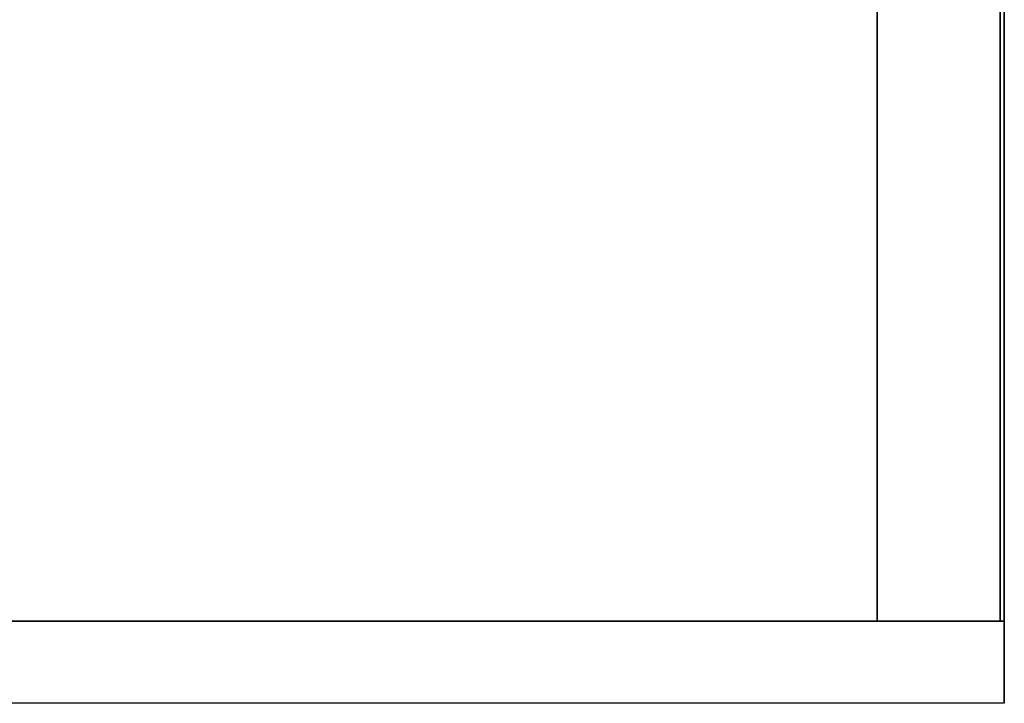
# Model space of a CAD drawing. Extents: x -3.55 to 3.54, y 0.19 to 5.65.
# Tile 41 of 58: x 2.6 to 3.54, y 3.68 to 4.34. Entities that reach past the tile are written whole.
import ezdxf

# ---------------------------------------------------------------- set-up
doc = ezdxf.new("R2010")
doc.units = 0
doc.header["$MEASUREMENT"] = 0
doc.layers.get('0').update_dxf_attribs({"color": 13, "linetype": 'CONTINUOUS'})

# ---------------------------------------------------------------- blocks, each defined once
blk = doc.blocks.new('EASY_LEFT_PM_STL')
at = {"color": 0}
for p, q in [((3.54331, 3.68135, 4.85906), (3.54331, 5.64985, 4.85906)), ((3.54331, 5.64985, 6.43386), (3.54331, 3.68135, 6.43386)), ((3.54331, 3.68135, 4.85906), (3.54331, 5.64985, 4.85906)), ((3.54331, 5.64985, 6.43386), (3.54331, 3.68135, 6.43386)), ((3.42126, 5.56717, 6.35512), (3.42126, 3.76009, 6.35512)), ((3.42126, 3.76009, 4.94173), (3.42126, 5.56717, 4.94173)), ((3.42126, 3.76009, 4.94173), (3.42126, 5.56717, 4.94173)), ((3.42126, 5.56717, 6.35512), (3.42126, 3.76009, 6.35512)), ((3.53937, 3.76009, 6.35512), (3.53937, 5.56717, 6.35512)), ((3.53937, 5.56717, 4.94173), (3.53937, 3.76009, 4.94173)), ((3.53937, 5.56717, 4.94173), (3.53937, 3.76009, 4.94173)), ((3.53937, 3.76009, 6.35512), (3.53937, 5.56717, 6.35512)), ((3.54331, 3.76009, 6.35512), (3.54331, 5.57111, 6.35512)), ((3.54331, 5.57111, 4.9378), (3.54331, 3.76009, 4.9378)), ((3.54331, 3.76009, 6.35512), (3.54331, 5.57111, 6.35512)), ((3.54331, 5.57111, 4.9378), (3.54331, 3.76009, 4.9378)), ((-3.54331, 3.76009, 6.35512), (3.54331, 3.76009, 6.35512)), ((3.54331, 3.76009, 4.9378), (-3.54331, 3.76009, 4.9378)), ((-3.54331, 3.76009, 6.35512), (3.54331, 3.76009, 6.35512)), ((3.54331, 3.76009, 4.9378), (-3.54331, 3.76009, 4.9378)), ((3.42126, 3.76009, 6.35512), (3.53937, 3.76009, 6.35512)), ((3.53937, 3.76009, 4.94173), (3.42126, 3.76009, 4.94173)), ((3.42126, 3.76009, 6.35512), (3.42126, 3.76009, 4.94173)), ((3.53937, 3.76009, 4.94173), (3.42126, 3.76009, 4.94173)), ((3.42126, 3.76009, 6.35512), (3.53937, 3.76009, 6.35512)), ((3.42126, 3.76009, 6.35512), (3.42126, 3.76009, 4.94173)), ((3.53937, 3.76009, 4.94173), (3.53937, 3.76009, 6.35512)), ((3.53937, 3.76009, 4.94173), (3.53937, 3.76009, 6.35512)), ((3.54331, 3.76009, 4.9378), (3.54331, 3.76009, 6.35512)), ((3.54331, 3.76009, 4.9378), (3.54331, 3.76009, 6.35512)), ((3.54331, 3.68135, 4.85906), (-3.54331, 3.68135, 4.85906)), ((3.54331, 3.68135, 4.85906), (-3.54331, 3.68135, 4.85906)), ((3.54331, 3.68135, 6.43386), (-3.54331, 3.68135, 6.43386)), ((3.54331, 3.68135, 6.43386), (-3.54331, 3.68135, 6.43386)), ((3.54331, 3.68135, 6.43386), (3.54331, 3.68135, 4.85906)), ((3.54331, 3.68135, 6.43386), (3.54331, 3.68135, 4.85906))]:
    blk.add_line(p, q, dxfattribs=at)

msp = doc.modelspace()

# ---------------------------------------------------------------- block references
at = {"color": 0}
msp.add_blockref('EASY_LEFT_PM_STL', (0, 0), dxfattribs=at)

doc.saveas('drawing.dxf')
